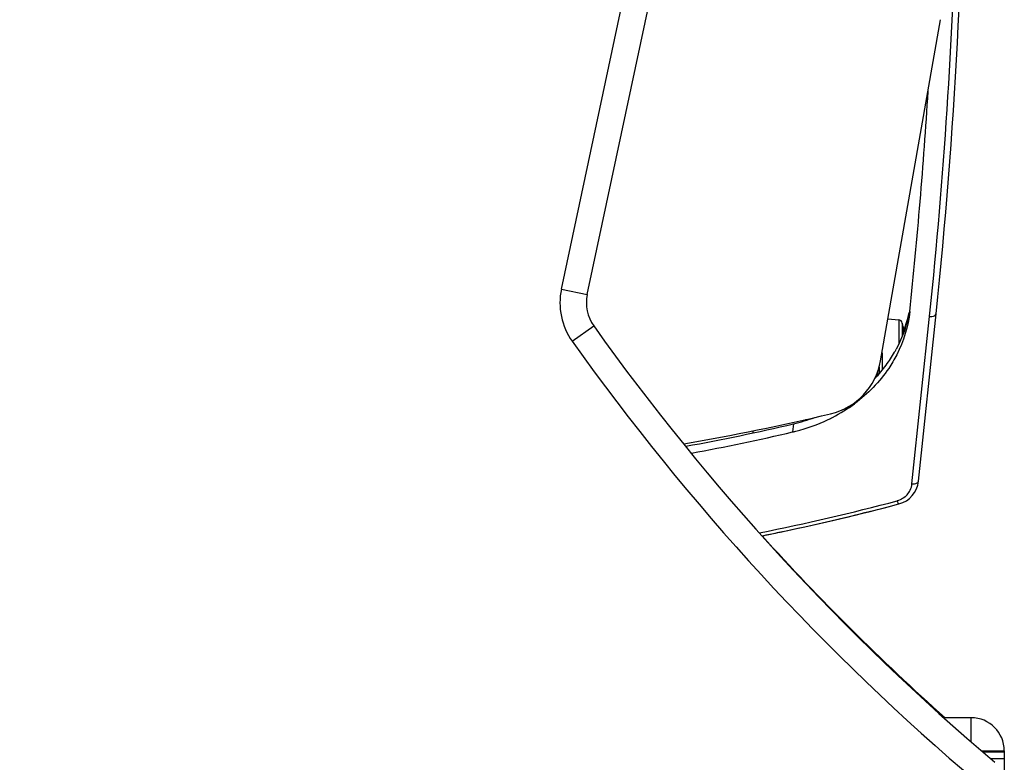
# Model space of a CAD drawing. Header units: millimetres. Extents: x 0 to 420, y 0 to 297.
# Tile 47 of 50: x 352 to 371, y 202 to 216. Entities that reach past the tile are written whole.
import ezdxf

# ---------------------------------------------------------------- set-up
doc = ezdxf.new("R2010")
doc.units = ezdxf.units.MM
doc.header["$LTSCALE"] = 23.1
doc.header["$PDMODE"] = 3
doc.header["$PDSIZE"] = 0.3125
doc.layers.get('0').update_dxf_attribs({"linetype": 'CONTINUOUS'})
doc.layers.get('Defpoints').update_dxf_attribs({"linetype": 'CONTINUOUS'})
doc.layers.add('DIM_PILOTEES', color=7, linetype='CONTINUOUS')
doc.styles.get("Standard").update_dxf_attribs({"font": 'txt', "width": 0.7})
doc.dimstyles.new('DIMSTYLE_4', dxfattribs={"dimtxt": 2.5, "dimasz": 3.5, "dimexe": 2, "dimexo": 0, "dimgap": 2.5, "dimtad": 1, "dimdec": 0, "dimlfac": 4, "dimdsep": 46, "dimtxsty": 'Standard', "dimblk": '_FILLED', "dimblk1": '_FILLED', "dimblk2": '_FILLED', "dimcen": 0.09, "dimazin": 2, "dimtp": 0.5, "dimtm": 0.5, "dimtfac": 1, "dimtdec": 0, "dimtofl": 0, "dimtmove": 0, "dimatfit": 3, "dimldrblk": '_FILLED', "dimfxl": 0, "dimtolj": 1, "dimarcsym": 0})
doc.dimstyles.new('DIMSTYLE_6', dxfattribs={"dimtxt": 2.5, "dimasz": 3.5, "dimexe": 2, "dimexo": 0, "dimtad": 1, "dimlfac": 4, "dimdsep": 46, "dimtxsty": 'Standard', "dimblk": '_FILLED', "dimblk1": '_FILLED', "dimblk2": '_FILLED', "dimcen": 0.09, "dimazin": 2, "dimtp": 0.5, "dimtm": 0.5, "dimtfac": 1, "dimtofl": 0, "dimtmove": 0, "dimatfit": 3, "dimldrblk": '_FILLED', "dimfxl": 0, "dimtolj": 1, "dimarcsym": 0})

# ---------------------------------------------------------------- blocks, each defined once
blk = doc.blocks.new('_FILLED')
at = {"color": 0, "linetype": 'ByBlock'}
blk.add_solid([(0, 0), (-1, 0.1429), (-1, -0.1429)], dxfattribs=at)
blk = doc.blocks.new('*D5')
at = {"color": 0, "linetype": 'Continuous', "lineweight": -2}
for p, q in [((323.046, 217.669), (304.957, 213.659)), ((391.413, 217.669), (409.501, 213.659))]:
    blk.add_line(p, q, dxfattribs=at)
blk.add_arc((357.229, 225.248), 51.541, 351.3915, 188.6085, dxfattribs=at)
at = {"layer": 'Defpoints', "color": 0, "linetype": 'Continuous'}
for p in [(328.284, 267.893), (357.229, 225.248), (323.046, 217.669), (391.413, 217.669)]:
    blk.add_point(p, dxfattribs=at)
at = {"color": 0, "linetype": 'Continuous', "lineweight": -2, "xscale": 3.5, "yscale": 3.5, "zscale": 3.5}
for p, rotation in [((306.91, 214.092), 280.5542371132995), ((407.549, 214.092), 259.4457628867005)]:
    blk.add_blockref('_FILLED', p, dxfattribs=dict(at, rotation=rotation))
at = {"color": 0, "linetype": 'Continuous', "insert": (363.74, 282.251), "char_height": 2.5, "width": 24.55357, "attachment_point": 2, "rotation": 353.4843, "line_spacing_factor": 0.9}
blk.add_mtext('\\A1;{\\ftxt;\\W0.0001;\\H0.0001;\\~}{\\ftxt;\\W3.5952380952;\\H2.5; }{\\ftxt;\\W0.0001;\\H0.0001;\\~}{\\ftxt;\\W0.0001;\\H0.0001;\\~}{\\ftxt;\\W2.2857142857;\\H2.5; }{\\ftxt;\\W0.0001;\\H0.0001;\\~}{\\ftxt;\\W0.0001;\\H0.0001;\\~}{\\ftxt;\\W0.6666666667;\\H2.5; }{\\ftxt;\\W0.0001;\\H0.0001;\\~}', dxfattribs=at)
blk = doc.blocks.new('*D8')
at = {"layer": 'DIM_PILOTEES', "color": 2, "linetype": 'Continuous'}
for p, q in [((357.229, 225.248), (335.595, 225.248)), ((337.595, 225.248), (337.595, 205.498)), ((337.595, 185.748), (337.595, 205.498)), ((343.979, 185.748), (335.595, 185.748))]:
    blk.add_line(p, q, dxfattribs=at)
at = {"layer": 'DIM_PILOTEES', "color": 2, "linetype": 'Continuous', "xscale": 3.5, "yscale": 3.5, "zscale": 3.5}
for p, rotation in [((337.595, 225.248), 90), ((337.595, 185.748), 270)]:
    blk.add_blockref('_FILLED', p, dxfattribs=dict(at, rotation=rotation))
at = {"layer": 'DIM_PILOTEES', "color": 2, "linetype": 'Continuous', "insert": (334.47, 205.765), "char_height": 2.5, "width": 7.76786, "attachment_point": 2, "rotation": 90, "line_spacing_factor": 0.9}
blk.add_mtext('{\\ftxt;\\W0.0001;\\H0.0001;\\~}{\\ftxt;\\W2.0714285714;\\H2.5; }{\\ftxt;\\W0.0001;\\H0.0001;\\~}', dxfattribs=at)

msp = doc.modelspace()

# ---------------------------------------------------------------- linework, layer by layer
at = {"color": 7, "linetype": 'Continuous'}
for p, q in [((362.6158, 211.0885), (365.2624, 223.5401)), ((363.1048, 210.9845), (365.7515, 223.4361)), ((362.6158, 211.0885), (363.1048, 210.9845)), ((368.782, 210.5255), (368.986, 210.5077)), ((368.986, 210.5077), (368.986, 210.0546)), ((369.236, 207.4151), (369.5743, 210.6336)), ((369.3603, 207.4645), (369.6922, 210.6217)), ((369.5679, 210.5723), (369.574, 210.6336)), ((362.82, 210.1038), (363.2274, 210.3937)), ((369.0528, 210.4486), (369.0528, 210.1985)), ((369.0667, 210.3745), (369.0676, 210.3746)), ((369.0671, 210.3693), (369.0671, 210.3701)), ((369.0672, 210.369), (369.0671, 210.3698)), ((369.0676, 210.3657), (369.0671, 210.3693)), ((369.0684, 210.3596), (369.068, 210.3624)), ((369.0691, 210.3548), (369.0684, 210.3596)), ((369.0699, 210.3491), (369.0691, 210.3548)), ((369.0709, 210.3427), (369.0699, 210.3491)), ((369.0725, 210.3332), (369.0709, 210.3427)), ((369.0742, 210.3227), (369.0725, 210.3332)), ((369.0782, 210.2982), (369.0742, 210.3227)), ((369.0773, 210.3036), (369.077, 210.3055)), ((369.081, 210.2792), (369.0782, 210.2982)), ((369.081, 210.2792), (369.0782, 210.2982)), ((368.67, 209.8888), (368.67, 209.5587)), ((368.6156, 209.6151), (368.6156, 209.4937)), ((368.5907, 209.467), (368.5926, 209.5454)), ((367.2294, 208.6324), (367.2294, 208.6103)), ((367, 208.5462), (366.9824, 208.3921)), ((366.2294, 208.4136), (366.2294, 208.3849)), ((370.3544, 202.5514), (370.3544, 202.9976)), ((370.557, 202.3726), (370.9794, 202.3726)), ((370.9794, 202.3476), (370.5853, 202.3476)), ((370.9794, 202.2226), (370.727, 202.2226))]:
    msp.add_line(p, q, dxfattribs=at)
at = {"color": 3, "linetype": 'Continuous'}
for p, q in [((368.643, 209.7352), (369.7758, 216.1754)), ((370.3544, 202.9976), (369.8489, 202.9976)), ((370.9794, 202.3726), (370.9794, 201.7743))]:
    msp.add_line(p, q, dxfattribs=at)
at = {"color": 7, "linetype": 'Continuous'}
msp.add_lwpolyline([(369.068, 210.3624), (369.0677, 210.3648), (369.0676, 210.3657)], dxfattribs=at)
for centre, radius, start, end in [((272.1619, 220.8726), 98.0675, 354, 360), ((272.1241, 220.8125), 97.9804, 354.036948, 358.553949), ((272.1619, 220.8726), 97.5675, 353.996144, 356.44585), ((363.8384, 210.8286), 1.25, 168, 215.43711), ((363.8384, 210.8286), 0.75, 168, 215.43711), ((368.9794, 210.433), 0.075, 12.03939, 85), ((366.8878, 211.1115), 2.3403, 340.16765, 348.40354), ((399.7894, 236.4127), 44.875, 215.43711, 229.76303), ((366.2581, 209.8526), 2.8575, 10.52557, 12.03939), ((369.0421, 210.3699), 0.0251, 359.32439, 10.48605), ((369.043, 210.37), 0.025, 350.05927, 10.52557), ((366.9759, 209.9697), 2.1277, 9.0813, 9.54964), ((366.9827, 209.9707), 2.1209, 8.66767, 9.02906), ((366.8678, 211.1182), 2.3614, 339.62581, 340.17981), ((367.0011, 209.9735), 2.1023, 8.35897, 8.66767), ((399.7894, 236.4127), 45.375, 215.43711, 229.76303), ((366.7681, 211.1308), 2.4686, 330.00991, 331.48926), ((366.7096, 211.1659), 2.5368, 323.46389, 329.98405), ((366.6074, 211.2421), 2.6643, 316.49792, 323.4544), ((366.3459, 211.3764), 3.0447, 297.19017, 306.4179), ((366.238, 211.8005), 3.3423, 283.1795, 290.34549), ((366.2379, 211.5999), 3.293, 284.10919, 295.46354), ((366.2985, 211.4636), 3.1439, 295.53478, 297.23133), ((357.348, 249.8545), 42.4209, 280.34485, 283.15164), ((357.349, 249.6986), 42.4149, 280.48927, 283.12773), ((366.2201, 211.6601), 3.3557, 283.13027, 284.15351), ((368.8631, 207.5168), 0.5, 284.74775, 354), ((368.8605, 207.455), 0.3776, 334.77562, 353.93211), ((368.8615, 207.4553), 0.3768, 318.51635, 334.66763), ((357.3892, 251.0602), 45.4652, 281.37325, 284.74193), ((357.4237, 250.9739), 45.4375, 281.39847, 284.74765), ((357.4326, 250.9401), 45.4026, 281.91146, 284.74766), ((399.7894, 236.5627), 44.97, 222.0671, 228.28191), ((357.3397, 251.3579), 45.8306, 281.41241, 281.77897), ((357.3483, 251.3162), 45.788, 281.77907, 281.91747)]:
    msp.add_arc(centre, radius, start, end, dxfattribs=at)
at = {"color": 3, "linetype": 'Continuous'}
for centre, radius, start, end in [((367.4119, 209.9518), 1.25, 283.30628, 350.02388), ((357.3325, 252.5927), 45.066, 279.70113, 283.29951), ((370.3544, 202.3726), 0.625, 0, 90)]:
    msp.add_arc(centre, radius, start, end, dxfattribs=at)
at = {"color": 7, "linetype": 'Continuous'}
for points in [[(369.1896, 210.6734), (369.146, 210.4226), (369.0589, 210.1762), (368.9373, 209.9525)], [(369.1944, 210.6681), (369.1646, 210.3852), (369.0789, 210.1039), (368.9494, 209.8507)], [(369.1438, 207.2057), (369.0958, 207.1514), (369.0287, 207.1101), (368.9585, 207.0916)]]:
    msp.add_open_spline(points, degree=3, dxfattribs=at)
for points, knots in [([(369.5679, 210.5723), (369.5832, 210.5711), (369.6259, 210.5706), (369.689, 210.5912), (369.6922, 210.6217)], [0, 0, 0, 0, 0.3334695, 1, 1, 1, 1]), ([(369.0667, 210.3745), (369.0667, 210.3745), (369.0667, 210.3742), (369.0666, 210.3737), (369.0667, 210.3729), (369.0668, 210.3713), (369.0672, 210.3685), (369.0675, 210.3661), (369.0677, 210.3647)], [0, 0, 0, 0, 0.0183827, 0.0671226, 0.1473525, 0.2587738, 0.5722905, 1, 1, 1, 1]), ([(369.0677, 210.3647), (369.068, 210.3619), (369.07, 210.3479), (369.0723, 210.3339), (369.0742, 210.3227)], [0, 0, 0, 0, 0.1975502, 1, 1, 1, 1]), ([(368.9494, 209.8507), (368.9037, 209.7616), (368.6954, 209.4093), (368.4015, 209.1098), (368.1534, 208.9263)], [0, 0, 0, 0, 0.2450281, 1, 1, 1, 1]), ([(369.236, 207.4151), (369.2513, 207.4139), (369.2941, 207.4134), (369.3571, 207.434), (369.3603, 207.4645)], [0, 0, 0, 0, 0.3334693, 1, 1, 1, 1]), ([(368.9904, 207.0333), (368.984, 207.0316), (368.9712, 207.0612), (368.9638, 207.0766), (368.9585, 207.0916)], [0, 0, 0, 0, 0.2917645, 1, 1, 1, 1])]:
    msp.add_open_spline(points, degree=3, knots=knots, dxfattribs=at)

# ---------------------------------------------------------------- dimensions: what is measured, and where the dimension line sits
at = {"color": 2, "linetype": 'Continuous'}
dim = msp.add_angular_dim_3p(base=(328.2838, 267.8931), center=(357.2294, 225.2476), p1=(391.4131, 217.6692), p2=(323.0457, 217.6692), text='{\\ftxt;\\W0.0001;\\H0.0001;\\~}{\\ftxt;\\W3.5952380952;\\H2.5; }{\\ftxt;\\W0.0001;\\H0.0001;\\~}{\\ftxt;\\W0.0001;\\H0.0001;\\~}{\\ftxt;\\W2.2857142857;\\H2.5; }{\\ftxt;\\W0.0001;\\H0.0001;\\~}{\\ftxt;\\W0.0001;\\H0.0001;\\~}{\\ftxt;\\W0.6666666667;\\H2.5; }{\\ftxt;\\W0.0001;\\H0.0001;\\~}', dimstyle='DIMSTYLE_4', dxfattribs=at)
dim.commit()
dim.dimension.update_dxf_attribs({"geometry": '*D5', "text_midpoint": (363.0781, 276.4558), "dimtype": 165})
at = {"layer": 'DIM_PILOTEES', "color": 2, "linetype": 'Continuous'}
dim = msp.add_linear_dim(base=(337.5948, 225.2476), p1=(343.9794, 185.7476), p2=(357.2294, 225.2476), angle=90, text='{\\ftxt;\\W0.0001;\\H0.0001;\\~}{\\ftxt;\\W2.0714285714;\\H2.5; }{\\ftxt;\\W0.0001;\\H0.0001;\\~}', dimstyle='DIMSTYLE_6', dxfattribs=at)
dim.commit()
dim.dimension.update_dxf_attribs({"geometry": '*D8', "text_midpoint": (337.5948, 205.4079), "dimtype": 160})

doc.saveas('drawing.dxf')
